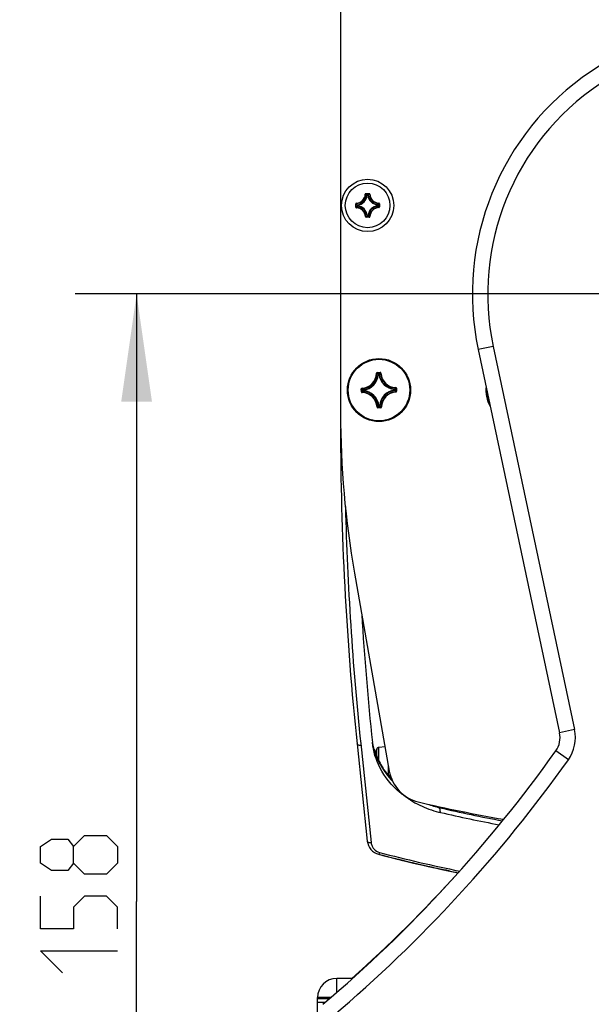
# Model space of a CAD drawing. Header units: millimetres. Extents: x 0 to 420, y 0 to 297.
# Tile 46 of 50: x 334 to 352, y 202 to 234. Entities that reach past the tile are written whole.
import ezdxf

# ---------------------------------------------------------------- set-up
doc = ezdxf.new("R2010")
doc.units = ezdxf.units.MM
doc.header["$LTSCALE"] = 23.1
doc.header["$PDMODE"] = 3
doc.header["$PDSIZE"] = 0.3125
doc.layers.get('0').update_dxf_attribs({"linetype": 'CONTINUOUS'})
doc.layers.get('Defpoints').update_dxf_attribs({"linetype": 'CONTINUOUS'})
for name, color, linetype in [('02___PRT_ALL_AXES', 7, 'CONTINUOUS'), ('AXES', 7, 'CONTINUOUS'), ('DIM_PILOTEES', 7, 'CONTINUOUS')]:
    doc.layers.add(name, color=color, linetype=linetype)
doc.styles.get("Standard").update_dxf_attribs({"font": 'txt', "width": 0.7})
doc.dimstyles.new('DIMSTYLE_4', dxfattribs={"dimtxt": 2.5, "dimasz": 3.5, "dimexe": 2, "dimexo": 0, "dimgap": 2.5, "dimtad": 1, "dimdec": 0, "dimlfac": 4, "dimdsep": 46, "dimtxsty": 'Standard', "dimblk": '_FILLED', "dimblk1": '_FILLED', "dimblk2": '_FILLED', "dimcen": 0.09, "dimazin": 2, "dimtp": 0.5, "dimtm": 0.5, "dimtfac": 1, "dimtdec": 0, "dimtofl": 0, "dimtmove": 0, "dimatfit": 3, "dimldrblk": '_FILLED', "dimfxl": 0, "dimtolj": 1, "dimarcsym": 0})
doc.dimstyles.new('DIMSTYLE_6', dxfattribs={"dimtxt": 2.5, "dimasz": 3.5, "dimexe": 2, "dimexo": 0, "dimtad": 1, "dimlfac": 4, "dimdsep": 46, "dimtxsty": 'Standard', "dimblk": '_FILLED', "dimblk1": '_FILLED', "dimblk2": '_FILLED', "dimcen": 0.09, "dimazin": 2, "dimtp": 0.5, "dimtm": 0.5, "dimtfac": 1, "dimtofl": 0, "dimtmove": 0, "dimatfit": 3, "dimldrblk": '_FILLED', "dimfxl": 0, "dimtolj": 1, "dimarcsym": 0})

# ---------------------------------------------------------------- blocks, each defined once
blk = doc.blocks.new('_FILLED')
at = {"color": 0, "linetype": 'ByBlock'}
blk.add_solid([(0, 0), (-1, 0.1429), (-1, -0.1429)], dxfattribs=at)
blk = doc.blocks.new('*D5')
at = {"color": 0, "linetype": 'Continuous', "lineweight": -2}
for p, q in [((323.046, 217.669), (304.957, 213.659)), ((391.413, 217.669), (409.501, 213.659))]:
    blk.add_line(p, q, dxfattribs=at)
blk.add_arc((357.229, 225.248), 51.541, 351.3915, 188.6085, dxfattribs=at)
at = {"layer": 'Defpoints', "color": 0, "linetype": 'Continuous'}
for p in [(328.284, 267.893), (357.229, 225.248), (323.046, 217.669), (391.413, 217.669)]:
    blk.add_point(p, dxfattribs=at)
at = {"color": 0, "linetype": 'Continuous', "lineweight": -2, "xscale": 3.5, "yscale": 3.5, "zscale": 3.5}
for p, rotation in [((306.91, 214.092), 280.5542371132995), ((407.549, 214.092), 259.4457628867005)]:
    blk.add_blockref('_FILLED', p, dxfattribs=dict(at, rotation=rotation))
at = {"color": 0, "linetype": 'Continuous', "insert": (363.74, 282.251), "char_height": 2.5, "width": 24.55357, "attachment_point": 2, "rotation": 353.4843, "line_spacing_factor": 0.9}
blk.add_mtext('\\A1;{\\ftxt;\\W0.0001;\\H0.0001;\\~}{\\ftxt;\\W3.5952380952;\\H2.5; }{\\ftxt;\\W0.0001;\\H0.0001;\\~}{\\ftxt;\\W0.0001;\\H0.0001;\\~}{\\ftxt;\\W2.2857142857;\\H2.5; }{\\ftxt;\\W0.0001;\\H0.0001;\\~}{\\ftxt;\\W0.0001;\\H0.0001;\\~}{\\ftxt;\\W0.6666666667;\\H2.5; }{\\ftxt;\\W0.0001;\\H0.0001;\\~}', dxfattribs=at)
blk = doc.blocks.new('*D8')
at = {"layer": 'DIM_PILOTEES', "color": 2, "linetype": 'Continuous'}
for p, q in [((357.229, 225.248), (335.595, 225.248)), ((337.595, 225.248), (337.595, 205.498)), ((337.595, 185.748), (337.595, 205.498)), ((343.979, 185.748), (335.595, 185.748))]:
    blk.add_line(p, q, dxfattribs=at)
at = {"layer": 'DIM_PILOTEES', "color": 2, "linetype": 'Continuous', "xscale": 3.5, "yscale": 3.5, "zscale": 3.5}
for p, rotation in [((337.595, 225.248), 90), ((337.595, 185.748), 270)]:
    blk.add_blockref('_FILLED', p, dxfattribs=dict(at, rotation=rotation))
at = {"layer": 'DIM_PILOTEES', "color": 2, "linetype": 'Continuous', "insert": (334.47, 205.765), "char_height": 2.5, "width": 7.76786, "attachment_point": 2, "rotation": 90, "line_spacing_factor": 0.9}
blk.add_mtext('{\\ftxt;\\W0.0001;\\H0.0001;\\~}{\\ftxt;\\W2.0714285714;\\H2.5; }{\\ftxt;\\W0.0001;\\H0.0001;\\~}', dxfattribs=at)

msp = doc.modelspace()

# ---------------------------------------------------------------- linework, layer by layer
at = {"color": 3, "linetype": 'Continuous'}
for p, q in [((344.2294, 234.6726), (344.2294, 221.3726)), ((344.683, 216.1754), (345.8158, 209.7352)), ((344.6099, 202.9976), (344.1044, 202.9976)), ((343.4794, 201.7743), (343.4794, 202.3726))]:
    msp.add_line(p, q, dxfattribs=at)
at = {"color": 7, "linetype": 'Continuous'}
for p, q in [((345.032, 228.4875), (345.0444, 228.4871)), ((345.0567, 228.4991), (345.0437, 228.4999)), ((345.0437, 228.4999), (345.0444, 228.4871)), ((345.0566, 228.5116), (345.1553, 228.5125)), ((345.0566, 228.5116), (345.0567, 228.4991)), ((345.0567, 228.4991), (345.1554, 228.5)), ((345.1163, 228.4569), (345.0966, 228.4568)), ((345.1553, 228.5125), (345.1554, 228.5)), ((345.1684, 228.501), (345.1554, 228.5)), ((345.1679, 228.4882), (345.1684, 228.501)), ((345.1804, 228.4888), (345.1679, 228.4882)), ((344.7225, 228.1715), (344.735, 228.1716)), ((344.7234, 228.0728), (344.7225, 228.1715)), ((344.7234, 228.0728), (344.7359, 228.073)), ((344.7468, 228.1841), (344.734, 228.1846)), ((344.734, 228.1846), (344.735, 228.1716)), ((344.7359, 228.0729), (344.735, 228.1716)), ((344.7359, 228.0729), (344.7351, 228.0599)), ((344.7351, 228.0599), (344.7479, 228.0606)), ((344.7462, 228.1966), (344.7468, 228.1841)), ((344.7475, 228.0482), (344.7479, 228.0606)), ((344.7781, 228.1325), (344.7782, 228.1128)), ((345.4407, 228.1187), (345.4406, 228.1384)), ((345.4713, 228.203), (345.4709, 228.1906)), ((345.4837, 228.1913), (345.4709, 228.1906)), ((345.4726, 228.0546), (345.472, 228.0671)), ((345.472, 228.0671), (345.4848, 228.0666)), ((345.4829, 228.1783), (345.4837, 228.1913)), ((345.4954, 228.1784), (345.4829, 228.1782)), ((345.4829, 228.1783), (345.4838, 228.0796)), ((345.4963, 228.0797), (345.4838, 228.0796)), ((345.4848, 228.0666), (345.4838, 228.0796)), ((345.4954, 228.1784), (345.4963, 228.0797)), ((345.0384, 227.7624), (345.0509, 227.763)), ((345.0509, 227.763), (345.0504, 227.7502)), ((345.0504, 227.7502), (345.0634, 227.7512)), ((345.1621, 227.7521), (345.0634, 227.7512)), ((345.0635, 227.7387), (345.0634, 227.7512)), ((345.1622, 227.7396), (345.0635, 227.7387)), ((345.1025, 227.7943), (345.1222, 227.7944)), ((345.1622, 227.7396), (345.162, 227.7521)), ((345.1621, 227.7521), (345.1751, 227.7513)), ((345.1868, 227.7637), (345.1744, 227.7641)), ((345.1751, 227.7513), (345.1744, 227.7641)), ((349.1964, 223.5401), (348.7073, 223.4361)), ((348.7073, 223.4361), (351.354, 210.9845)), ((349.1964, 223.5401), (351.843, 211.0885)), ((345.3955, 222.6709), (345.4079, 222.6708)), ((345.42, 222.6956), (345.5184, 222.6973)), ((345.42, 222.6956), (345.4202, 222.6831)), ((345.4202, 222.6831), (345.5186, 222.6849)), ((345.4346, 222.6443), (345.4479, 222.6306)), ((345.4603, 222.6296), (345.4479, 222.6306)), ((345.4565, 222.6459), (345.4601, 222.6421)), ((345.4601, 222.6421), (345.4802, 222.6424)), ((345.4603, 222.6296), (345.4601, 222.6421)), ((345.4604, 222.6296), (345.4804, 222.63)), ((345.4843, 222.6471), (345.4802, 222.6424)), ((345.4804, 222.63), (345.4802, 222.6424)), ((345.4804, 222.63), (345.4928, 222.6314)), ((345.5056, 222.6456), (345.4928, 222.6314)), ((345.5184, 222.6973), (345.5186, 222.6849)), ((345.5437, 222.6735), (345.5313, 222.673)), ((344.9047, 222.1616), (344.9171, 222.1618)), ((344.9064, 222.0631), (344.9047, 222.1616)), ((344.9189, 222.0633), (344.9171, 222.1618)), ((344.9171, 222.1618), (344.924, 222.1553)), ((344.9285, 222.1869), (344.929, 222.1744)), ((344.9548, 222.1275), (344.9595, 222.1234)), ((344.9563, 222.1488), (344.9705, 222.1359)), ((344.972, 222.1236), (344.9705, 222.1359)), ((345.9864, 222.1417), (345.9875, 222.1541)), ((345.9864, 222.1417), (345.9989, 222.1419)), ((345.9864, 222.1416), (345.9868, 222.1216)), ((346.0011, 222.1673), (345.9875, 222.1541)), ((346.0027, 222.1455), (345.9989, 222.1419)), ((345.9989, 222.1419), (345.9992, 222.1218)), ((346.0277, 222.2065), (346.0276, 222.194)), ((346.0524, 222.182), (346.0399, 222.1818)), ((346.0399, 222.1818), (346.0417, 222.0834)), ((346.0524, 222.182), (346.0541, 222.0836)), ((344.9064, 222.0631), (344.9189, 222.0633)), ((344.9311, 222.0387), (344.9312, 222.0511)), ((344.9561, 222.0996), (344.9599, 222.1033)), ((344.9577, 222.0778), (344.9713, 222.0911)), ((344.972, 222.1236), (344.9595, 222.1234)), ((344.9599, 222.1033), (344.9595, 222.1234)), ((344.9724, 222.1035), (344.9599, 222.1033)), ((344.9724, 222.1035), (344.9713, 222.0911)), ((344.9724, 222.1035), (344.972, 222.1235)), ((345.9868, 222.1216), (345.9992, 222.1218)), ((345.9868, 222.1216), (345.9883, 222.1092)), ((346.0025, 222.0963), (345.9883, 222.1092)), ((346.004, 222.1176), (345.9992, 222.1218)), ((346.0303, 222.0583), (346.0298, 222.0707)), ((346.0417, 222.0834), (346.0348, 222.0898)), ((346.0541, 222.0836), (346.0417, 222.0834)), ((345.4151, 221.5716), (345.4275, 221.5722)), ((345.5386, 221.562), (345.4402, 221.5603)), ((345.4404, 221.5478), (345.4402, 221.5603)), ((345.5388, 221.5496), (345.4404, 221.5478)), ((345.4532, 221.5995), (345.466, 221.6137)), ((345.4784, 221.6152), (345.466, 221.6137)), ((345.4745, 221.598), (345.4786, 221.6027)), ((345.4984, 221.6155), (345.4784, 221.6152)), ((345.4784, 221.6152), (345.4786, 221.6027)), ((345.4987, 221.6031), (345.4786, 221.6027)), ((345.4985, 221.6155), (345.4987, 221.6031)), ((345.4985, 221.6155), (345.5109, 221.6145)), ((345.5023, 221.5993), (345.4987, 221.6031)), ((345.5242, 221.6008), (345.5109, 221.6145)), ((345.5388, 221.5496), (345.5386, 221.562)), ((345.5633, 221.5743), (345.5509, 221.5744)), ((351.843, 211.0885), (351.354, 210.9845)), ((344.7666, 210.6217), (345.0985, 207.4645)), ((344.8845, 210.6333), (345.2228, 207.4151)), ((344.8849, 210.6333), (344.8909, 210.5723)), ((345.3856, 210.3288), (345.3846, 210.3227)), ((345.3873, 210.3391), (345.3856, 210.3284)), ((345.3884, 210.3464), (345.3869, 210.3369)), ((345.3892, 210.3511), (345.3881, 210.3444)), ((345.39, 210.3569), (345.3891, 210.3508)), ((345.3905, 210.3603), (345.39, 210.3567)), ((345.3909, 210.3631), (345.3905, 210.3601)), ((345.3912, 210.3654), (345.3909, 210.363)), ((345.3912, 210.3657), (345.3911, 210.3644)), ((345.3912, 210.3746), (345.3921, 210.3745)), ((345.3916, 210.369), (345.3912, 210.3657)), ((345.3917, 210.3701), (345.3916, 210.369)), ((345.406, 210.2227), (345.406, 210.4486)), ((345.6768, 210.5255), (345.4728, 210.5077)), ((345.4728, 210.0818), (345.4728, 210.5077)), ((351.6388, 210.1038), (351.2314, 210.3937)), ((345.7888, 209.5893), (345.7888, 209.8888)), ((345.8431, 209.5252), (345.8431, 209.6151)), ((345.8681, 209.5395), (345.8681, 209.4982)), ((347.2294, 208.6324), (347.2294, 208.6104)), ((347.4764, 208.3921), (347.4588, 208.5462)), ((348.2294, 208.4136), (348.2294, 208.3849)), ((347.6207, 206.5224), (347.6551, 206.5152)), ((347.6744, 206.5111), (347.6418, 206.518)), ((347.6551, 206.5152), (347.6582, 206.5145)), ((347.6551, 206.5152), (347.6644, 206.5132)), ((347.6582, 206.5145), (347.6803, 206.5098)), ((347.6644, 206.5132), (347.6744, 206.5111)), ((347.7323, 206.4989), (347.6744, 206.5111)), ((347.6803, 206.5098), (347.7634, 206.4924)), ((347.7634, 206.4924), (347.7323, 206.4989)), ((344.1044, 202.5514), (344.1044, 202.9976)), ((343.9018, 202.3726), (343.4794, 202.3726)), ((343.4794, 202.3476), (343.8735, 202.3476)), ((343.4794, 202.2226), (343.7318, 202.2226))]:
    msp.add_line(p, q, dxfattribs=at)
at = {"color": 2, "linetype": 'Continuous'}
msp.add_line((345.868, 209.5401), (345.8431, 209.5401), dxfattribs=at)
at = {"color": 3, "linetype": 'Continuous'}
for centre, radius in [((345.1096, 228.1256), 0.85), ((345.4794, 222.1226), 1.025)]:
    msp.add_circle(centre, radius, dxfattribs=at)
at = {"color": 7, "linetype": 'Continuous'}
for centre, radius, start, end in [((357.2294, 225.2476), 35.0136, 347.5, 192.5), ((357.2294, 225.2476), 8.7125, 348, 192), ((357.2294, 225.2476), 8.2125, 348, 192), ((344.7311, 228.4973), 0.301, 272.87428, 358.14184), ((344.7311, 228.4973), 0.3135, 272.86933, 358.14719), ((344.7311, 228.4973), 0.3552, 277.42026, 353.5982), ((344.7311, 228.4973), 0.3677, 277.34082, 353.67749), ((345.4811, 228.5039), 0.3677, 187.3408, 263.67757), ((345.4811, 228.5039), 0.3552, 187.42026, 263.5982), ((345.4811, 228.5039), 0.3135, 182.86933, 268.14716), ((345.4811, 228.5039), 0.301, 182.87727, 268.14418), ((344.7474, 228.1717), 0.0249, 92.81283, 180.57866), ((344.7377, 227.7473), 0.301, 2.87428, 88.14182), ((344.7377, 227.7473), 0.3135, 2.86933, 88.14719), ((344.7377, 227.7473), 0.3552, 7.42026, 83.5982), ((344.7377, 227.7473), 0.3677, 7.34076, 83.67747), ((345.4877, 227.7539), 0.3677, 97.34072, 173.67753), ((345.4877, 227.7539), 0.3552, 97.42026, 173.5982), ((345.4877, 227.7539), 0.3135, 92.86933, 178.14719), ((345.4877, 227.7539), 0.301, 92.87428, 178.14418), ((345.4705, 228.1782), 0.0249, 0.43972, 88.20569), ((345.4714, 228.0795), 0.0249, 272.80815, 0.58047), ((345.0633, 227.7636), 0.0249, 182.81283, 270.57866), ((345.162, 227.7645), 0.0249, 270.4407, 358.20313), ((344.907, 222.675), 0.4885, 272.52231, 359.52004), ((344.907, 222.675), 0.501, 272.52225, 359.5201), ((344.907, 222.675), 0.5427, 276.72706, 355.3153), ((344.907, 222.675), 0.5552, 276.72664, 355.31588), ((345.4204, 222.6707), 0.0249, 90.96709, 179.53656), ((344.3895, 221.6173), 1.4652, 44.5, 45.96751), ((344.3371, 221.5901), 1.5387, 43.32515, 45.26202), ((345.4803, 222.6299), 0.0126, 7.18817, 90.56002), ((346.0318, 222.695), 0.5552, 186.72664, 265.31589), ((346.6389, 221.6321), 1.5374, 136.77998, 138.67976), ((346.0318, 222.695), 0.5427, 186.72706, 265.3153), ((346.5866, 221.6565), 1.4652, 136.07488, 137.54012), ((346.0318, 222.695), 0.501, 182.52225, 269.5201), ((346.0318, 222.695), 0.4885, 182.52231, 269.52004), ((344.9295, 222.162), 0.0249, 92.47606, 181.08677), ((345.9816, 223.295), 1.5548, 227.14011, 228.66844), ((345.9454, 223.2297), 1.4652, 226.07488, 227.5398), ((345.9863, 222.1416), 0.0126, 1.48234, 84.85418), ((344.9741, 223.2125), 1.4653, 314.4977, 315.9675), ((344.9469, 223.2648), 1.5387, 313.3259, 315.26203), ((346.0275, 222.1816), 0.0249, 0.97449, 89.5175), ((344.9313, 222.0635), 0.0249, 180.94666, 269.58917), ((346.0119, 220.9803), 1.5387, 133.3259, 135.26203), ((344.927, 221.5501), 0.4885, 2.52231, 89.52005), ((345.9847, 221.0326), 1.4653, 134.4977, 135.9675), ((344.927, 221.5501), 0.501, 2.52226, 89.5201), ((344.927, 221.5501), 0.5427, 6.72706, 85.3153), ((344.927, 221.5501), 0.5552, 6.72658, 85.31581), ((346.0518, 221.5702), 0.5552, 96.72663, 175.31587), ((346.0518, 221.5702), 0.5427, 96.72706, 175.3153), ((346.0518, 221.5702), 0.501, 92.52225, 179.5201), ((346.0518, 221.5702), 0.4885, 92.52231, 179.52005), ((345.0134, 221.0154), 1.4652, 46.07488, 47.5398), ((344.9772, 220.9501), 1.5548, 47.14011, 48.66844), ((345.4399, 221.5727), 0.0249, 182.51807, 271.07051), ((344.3723, 222.5886), 1.4651, 316.07483, 317.54011), ((344.3199, 222.6131), 1.5374, 316.77999, 318.67975), ((346.6217, 222.6551), 1.5387, 223.32515, 225.26202), ((346.5693, 222.6278), 1.4652, 224.5, 225.96751), ((345.5384, 221.5745), 0.0249, 270.9672, 359.53616), ((442.2969, 220.8726), 98.0675, 180, 186), ((442.3349, 220.8125), 97.9806, 181.447628, 185.963223), ((442.2969, 220.8726), 97.5675, 183.55415, 186.003464), ((350.6203, 210.8286), 0.75, 324.56289, 12), ((350.6203, 210.8286), 1.25, 324.56289, 12), ((314.6694, 236.4127), 44.875, 310.23697, 324.56289), ((347.6168, 211.1295), 2.3895, 196.22261, 208.42331), ((345.4158, 210.37), 0.025, 169.47443, 189.93979), ((348.2006, 209.8526), 2.8575, 167.96061, 169.47443), ((345.4167, 210.3699), 0.0251, 169.51138, 180.67264), ((345.4794, 210.433), 0.075, 95, 167.96061), ((314.6694, 236.4127), 45.375, 310.23697, 324.56289), ((347.691, 211.1678), 2.473, 208.38524, 209.99118), ((347.6899, 211.1305), 2.4678, 208.46823, 209.9952), ((347.7059, 211.1763), 2.4901, 209.9902, 210.72426), ((347.7498, 211.1664), 2.5375, 210.02137, 216.53424), ((347.755, 211.2068), 2.5479, 210.74951, 217.18373), ((347.8524, 211.243), 2.6656, 216.54322, 223.50142), ((347.845, 211.2751), 2.6609, 217.18354, 222.80069), ((348.1289, 211.4046), 3.0771, 236.78556, 242.78461), ((348.1603, 211.4636), 3.1439, 242.76867, 244.46522), ((348.2209, 211.5999), 3.293, 244.53646, 255.89081), ((348.2207, 211.7995), 3.3413, 249.65824, 256.81849), ((348.2387, 211.6601), 3.3557, 255.84649, 256.86973), ((357.1108, 249.8545), 42.4209, 256.84836, 259.65515), ((357.1097, 249.6986), 42.4149, 256.87227, 259.51073), ((345.5957, 207.5168), 0.5, 186, 255.25561), ((345.5982, 207.455), 0.3776, 186.06487, 204.93334), ((345.5972, 207.4553), 0.3767, 205.03436, 220.63945), ((357.0599, 251.0347), 45.4381, 255.26167, 258.63261), ((357.0259, 250.939), 45.4014, 255.25233, 258.07144), ((357.0208, 250.9195), 45.3812, 255.25233, 257.78164), ((357.0207, 250.9192), 45.381, 255.25233, 257.77821), ((357.0097, 250.8774), 45.3377, 255.25231, 257.17347), ((357.0247, 250.9447), 45.4066, 255.25571, 258.60726), ((357.0155, 250.9096), 45.3703, 255.2557, 258.10798), ((357.0849, 251.1977), 45.6667, 257.17071, 257.79056), ((357.1015, 251.2741), 45.7449, 257.77338, 258.03843), ((357.1017, 251.2748), 45.7457, 257.7768, 258.04387), ((357.1052, 251.2913), 45.7625, 257.79049, 258.22107), ((357.1058, 251.3134), 45.7841, 258.10149, 258.22595), ((357.1109, 251.3183), 45.7901, 258.10722, 258.22094), ((357.115, 251.3576), 45.8292, 258.22605, 258.59278), ((314.6694, 236.5627), 44.97, 311.71809, 317.93324)]:
    msp.add_arc(centre, radius, start, end, dxfattribs=at)
at = {"color": 3, "linetype": 'Continuous'}
for centre, radius, start, end in [((349.9794, 222.1226), 1.025, 173.38714, 210.4192), ((347.0469, 209.9518), 1.25, 189.97612, 256.69372), ((357.1046, 252.4861), 44.9573, 256.69613, 260.30322), ((344.1044, 202.3726), 0.625, 90, 180)]:
    msp.add_arc(centre, radius, start, end, dxfattribs=at)
at = {"color": 7, "linetype": 'Continuous'}
for points, knots in [([(345.0566, 228.5116), (345.0504, 228.5115), (345.0376, 228.5064), (345.0322, 228.4937), (345.032, 228.4875)], [0, 0, 0, 0, 0.4999929, 1, 1, 1, 1]), ([(345.0437, 228.4999), (345.0473, 228.4964), (345.061, 228.4826), (345.0744, 228.4684), (345.0841, 228.4576)], [0, 0, 0, 0, 0.2554108, 1, 1, 1, 1]), ([(345.0841, 228.4576), (345.0842, 228.4575), (345.0846, 228.4574), (345.0859, 228.4571), (345.0885, 228.4569), (345.0922, 228.4568), (345.095, 228.4567), (345.0965, 228.4568)], [0, 0, 0, 0, 0.0352214, 0.1018123, 0.3234341, 0.6371346, 1, 1, 1, 1]), ([(345.1164, 228.4569), (345.1179, 228.4569), (345.1207, 228.457), (345.1244, 228.4572), (345.127, 228.4575), (345.1283, 228.4578), (345.1287, 228.4579), (345.1288, 228.458)], [0, 0, 0, 0, 0.3628653, 0.6765658, 0.8981878, 0.9647787, 1, 1, 1, 1]), ([(345.1684, 228.501), (345.1649, 228.4974), (345.1514, 228.4834), (345.1383, 228.469), (345.1288, 228.458)], [0, 0, 0, 0, 0.2554108, 1, 1, 1, 1]), ([(345.1804, 228.4888), (345.1801, 228.495), (345.1744, 228.5076), (345.1615, 228.5125), (345.1553, 228.5125)], [0, 0, 0, 0, 0.5000087, 1, 1, 1, 1]), ([(344.7234, 228.0728), (344.7235, 228.0666), (344.7286, 228.0538), (344.7413, 228.0484), (344.7475, 228.0482)], [0, 0, 0, 0, 0.4999929, 1, 1, 1, 1]), ([(344.734, 228.1846), (344.7376, 228.1811), (344.7516, 228.1676), (344.766, 228.1545), (344.777, 228.145)], [0, 0, 0, 0, 0.2554108, 1, 1, 1, 1]), ([(344.7351, 228.0599), (344.7386, 228.0635), (344.7524, 228.0772), (344.7666, 228.0906), (344.7774, 228.1003)], [0, 0, 0, 0, 0.2554108, 1, 1, 1, 1]), ([(344.7781, 228.1326), (344.7781, 228.1341), (344.778, 228.1369), (344.7778, 228.1406), (344.7775, 228.1432), (344.7772, 228.1445), (344.7771, 228.1449), (344.777, 228.145)], [0, 0, 0, 0, 0.3628653, 0.6765658, 0.8981878, 0.9647787, 1, 1, 1, 1]), ([(344.7774, 228.1003), (344.7775, 228.1004), (344.7776, 228.1008), (344.7779, 228.1021), (344.7781, 228.1047), (344.7782, 228.1084), (344.7783, 228.1112), (344.7782, 228.1127)], [0, 0, 0, 0, 0.0352214, 0.1018123, 0.3234341, 0.6371346, 1, 1, 1, 1]), ([(345.4414, 228.1509), (345.4413, 228.1508), (345.4412, 228.1504), (345.4409, 228.1491), (345.4407, 228.1465), (345.4406, 228.1428), (345.4405, 228.14), (345.4406, 228.1385)], [0, 0, 0, 0, 0.0352214, 0.1018123, 0.3234341, 0.6371346, 1, 1, 1, 1]), ([(345.4407, 228.1186), (345.4407, 228.1171), (345.4408, 228.1143), (345.441, 228.1106), (345.4413, 228.108), (345.4416, 228.1067), (345.4417, 228.1063), (345.4418, 228.1062)], [0, 0, 0, 0, 0.3628653, 0.6765658, 0.8981878, 0.9647787, 1, 1, 1, 1]), ([(345.4837, 228.1913), (345.4802, 228.1877), (345.4664, 228.174), (345.4522, 228.1606), (345.4414, 228.1509)], [0, 0, 0, 0, 0.2554108, 1, 1, 1, 1]), ([(345.4848, 228.0666), (345.4812, 228.0701), (345.4672, 228.0836), (345.4528, 228.0967), (345.4418, 228.1062)], [0, 0, 0, 0, 0.2554108, 1, 1, 1, 1]), ([(345.0504, 227.7502), (345.0539, 227.7538), (345.0674, 227.7678), (345.0805, 227.7822), (345.09, 227.7932)], [0, 0, 0, 0, 0.2554108, 1, 1, 1, 1]), ([(345.1024, 227.7943), (345.1009, 227.7943), (345.0981, 227.7942), (345.0944, 227.794), (345.0918, 227.7937), (345.0905, 227.7934), (345.0901, 227.7933), (345.09, 227.7932)], [0, 0, 0, 0, 0.3628653, 0.6765658, 0.8981878, 0.9647787, 1, 1, 1, 1]), ([(345.1347, 227.7936), (345.1346, 227.7937), (345.1342, 227.7938), (345.1329, 227.7941), (345.1303, 227.7943), (345.1266, 227.7944), (345.1238, 227.7945), (345.1223, 227.7944)], [0, 0, 0, 0, 0.0352214, 0.1018123, 0.3234341, 0.6371346, 1, 1, 1, 1]), ([(345.1751, 227.7513), (345.1715, 227.7548), (345.1577, 227.7686), (345.1444, 227.7828), (345.1347, 227.7936)], [0, 0, 0, 0, 0.2554108, 1, 1, 1, 1]), ([(345.4079, 222.6708), (345.4079, 222.6739), (345.4105, 222.6804), (345.417, 222.6831), (345.4202, 222.6831)], [0, 0, 0, 0, 0.500008, 1, 1, 1, 1]), ([(345.4479, 222.6306), (345.4481, 222.6336), (345.451, 222.6395), (345.4571, 222.642), (345.4601, 222.6421)], [0, 0, 0, 0, 0.5000561, 1, 1, 1, 1]), ([(345.5437, 222.6735), (345.5434, 222.6797), (345.5378, 222.6925), (345.5246, 222.6974), (345.5184, 222.6973)], [0, 0, 0, 0, 0.4999952, 1, 1, 1, 1]), ([(345.5186, 222.6849), (345.5217, 222.6849), (345.5284, 222.6825), (345.5312, 222.6761), (345.5313, 222.673)], [0, 0, 0, 0, 0.5000089, 1, 1, 1, 1]), ([(344.9171, 222.1618), (344.917, 222.1649), (344.9194, 222.1715), (344.9259, 222.1743), (344.929, 222.1744)], [0, 0, 0, 0, 0.5000089, 1, 1, 1, 1]), ([(344.9595, 222.1234), (344.9595, 222.1263), (344.9617, 222.1325), (344.9676, 222.1356), (344.9705, 222.1359)], [0, 0, 0, 0, 0.4999439, 1, 1, 1, 1]), ([(346.0276, 222.194), (346.0307, 222.194), (346.0373, 222.1914), (346.0399, 222.1849), (346.0399, 222.1818)], [0, 0, 0, 0, 0.500008, 1, 1, 1, 1]), ([(344.9312, 222.0511), (344.9281, 222.0511), (344.9215, 222.0537), (344.9189, 222.0602), (344.9189, 222.0633)], [0, 0, 0, 0, 0.5000081, 1, 1, 1, 1]), ([(344.9713, 222.0911), (344.9684, 222.0913), (344.9624, 222.0942), (344.96, 222.1003), (344.9599, 222.1033)], [0, 0, 0, 0, 0.5000561, 1, 1, 1, 1]), ([(345.9992, 222.1218), (345.9993, 222.1188), (345.9971, 222.1126), (345.9912, 222.1095), (345.9883, 222.1092)], [0, 0, 0, 0, 0.4999439, 1, 1, 1, 1]), ([(346.0417, 222.0834), (346.0418, 222.0802), (346.0394, 222.0736), (346.0329, 222.0708), (346.0298, 222.0707)], [0, 0, 0, 0, 0.5000089, 1, 1, 1, 1]), ([(346.0303, 222.0583), (346.0366, 222.0585), (346.0494, 222.0642), (346.0542, 222.0773), (346.0541, 222.0836)], [0, 0, 0, 0, 0.4999908, 1, 1, 1, 1]), ([(345.4402, 221.5603), (345.4371, 221.5602), (345.4304, 221.5626), (345.4276, 221.569), (345.4275, 221.5722)], [0, 0, 0, 0, 0.5000088, 1, 1, 1, 1]), ([(345.4786, 221.6027), (345.4756, 221.6027), (345.4694, 221.6049), (345.4664, 221.6107), (345.466, 221.6137)], [0, 0, 0, 0, 0.4999439, 1, 1, 1, 1]), ([(345.5109, 221.6145), (345.5106, 221.6115), (345.5078, 221.6056), (345.5017, 221.6032), (345.4987, 221.6031)], [0, 0, 0, 0, 0.5000561, 1, 1, 1, 1]), ([(345.5509, 221.5744), (345.5509, 221.5712), (345.5483, 221.5647), (345.5418, 221.5621), (345.5386, 221.562)], [0, 0, 0, 0, 0.500008, 1, 1, 1, 1]), ([(344.8909, 210.5723), (344.8756, 210.5711), (344.8329, 210.5706), (344.7698, 210.5912), (344.7666, 210.6217)], [0, 0, 0, 0, 0.3334695, 1, 1, 1, 1]), ([(345.3846, 210.3227), (345.3853, 210.3267), (345.3876, 210.3407), (345.3898, 210.3548), (345.3912, 210.3648)], [0, 0, 0, 0, 0.2879261, 1, 1, 1, 1]), ([(345.3912, 210.3648), (345.3913, 210.3662), (345.3917, 210.3686), (345.392, 210.3713), (345.3921, 210.3729), (345.3921, 210.3738), (345.3921, 210.3742), (345.3921, 210.3745), (345.3921, 210.3745)], [0, 0, 0, 0, 0.4278195, 0.7412925, 0.8526738, 0.932872, 0.9815959, 1, 1, 1, 1]), ([(346.4434, 208.8302), (346.3433, 208.8958), (345.9707, 209.1725), (345.6663, 209.5442), (345.5094, 209.8508)], [0, 0, 0, 0, 0.257828, 1, 1, 1, 1]), ([(345.0985, 207.4645), (345.0993, 207.4565), (345.1258, 207.4133), (345.184, 207.4121), (345.2228, 207.4151)], [0, 0, 0, 0, 0.1720041, 1, 1, 1, 1]), ([(345.5003, 207.0917), (345.495, 207.0767), (345.4876, 207.0613), (345.4748, 207.0316), (345.4685, 207.0333)], [0, 0, 0, 0, 0.7082445, 1, 1, 1, 1])]:
    msp.add_open_spline(points, degree=3, knots=knots, dxfattribs=at)
for points in [[(345.5094, 209.8508), (345.3798, 210.104), (345.2942, 210.3853), (345.2644, 210.6681)], [(345.5205, 209.9542), (345.3995, 210.1774), (345.3127, 210.4232), (345.2692, 210.6734)], [(345.3113, 207.2099), (345.3597, 207.1535), (345.4284, 207.1106), (345.5003, 207.0917)]]:
    msp.add_open_spline(points, degree=3, dxfattribs=at)
at = {"layer": '02___PRT_ALL_AXES', "color": 3, "linetype": 'Continuous'}
msp.add_arc((374.2294, 221.3726), 30, 180, 189.97612, dxfattribs=at)
at = {"layer": 'AXES', "color": 7, "linetype": 'Continuous'}
for centre, radius in [((345.1094, 228.1256), 0.725), ((345.4794, 222.1226), 1)]:
    msp.add_circle(centre, radius, dxfattribs=at)
msp.add_arc((349.9794, 222.1226), 1, 178.33367, 205.66881, dxfattribs=at)
at = {"layer": 'DIM_PILOTEES', "color": 2, "linetype": 'Continuous'}
for points in [[(335.5412, 206.7472), (335.3627, 206.5091), (334.827, 206.5091), (334.4698, 206.7472), (334.4698, 207.2829), (334.827, 207.521), (335.3627, 207.521), (335.5412, 207.2829), (335.8984, 207.64), (336.6127, 207.64), (336.9698, 207.2829), (336.9698, 206.7472), (336.6127, 206.39)], [(336.6127, 206.39), (335.8984, 206.39), (335.5412, 206.7472), (335.5412, 207.2829)], [(336.9698, 204.6043), (336.9698, 205.3186), (336.6127, 205.6757), (335.8984, 205.6757), (335.5412, 205.3186), (335.5412, 204.6043), (334.4698, 204.6043), (334.4698, 205.6757)], [(335.1841, 203.1757), (334.4698, 203.89), (336.9698, 203.89)]]:
    msp.add_lwpolyline(points, dxfattribs=at)

# ---------------------------------------------------------------- dimensions: what is measured, and where the dimension line sits
at = {"color": 2, "linetype": 'Continuous'}
dim = msp.add_angular_dim_3p(base=(328.2838, 267.8931), center=(357.2294, 225.2476), p1=(391.4131, 217.6692), p2=(323.0457, 217.6692), text='{\\ftxt;\\W0.0001;\\H0.0001;\\~}{\\ftxt;\\W3.5952380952;\\H2.5; }{\\ftxt;\\W0.0001;\\H0.0001;\\~}{\\ftxt;\\W0.0001;\\H0.0001;\\~}{\\ftxt;\\W2.2857142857;\\H2.5; }{\\ftxt;\\W0.0001;\\H0.0001;\\~}{\\ftxt;\\W0.0001;\\H0.0001;\\~}{\\ftxt;\\W0.6666666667;\\H2.5; }{\\ftxt;\\W0.0001;\\H0.0001;\\~}', dimstyle='DIMSTYLE_4', dxfattribs=at)
dim.commit()
dim.dimension.update_dxf_attribs({"geometry": '*D5', "text_midpoint": (363.0781, 276.4558), "dimtype": 165})
at = {"layer": 'DIM_PILOTEES', "color": 2, "linetype": 'Continuous'}
dim = msp.add_linear_dim(base=(337.5948, 225.2476), p1=(343.9794, 185.7476), p2=(357.2294, 225.2476), angle=90, text='{\\ftxt;\\W0.0001;\\H0.0001;\\~}{\\ftxt;\\W2.0714285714;\\H2.5; }{\\ftxt;\\W0.0001;\\H0.0001;\\~}', dimstyle='DIMSTYLE_6', dxfattribs=at)
dim.commit()
dim.dimension.update_dxf_attribs({"geometry": '*D8', "text_midpoint": (337.5948, 205.4079), "dimtype": 160})

doc.saveas('drawing.dxf')
